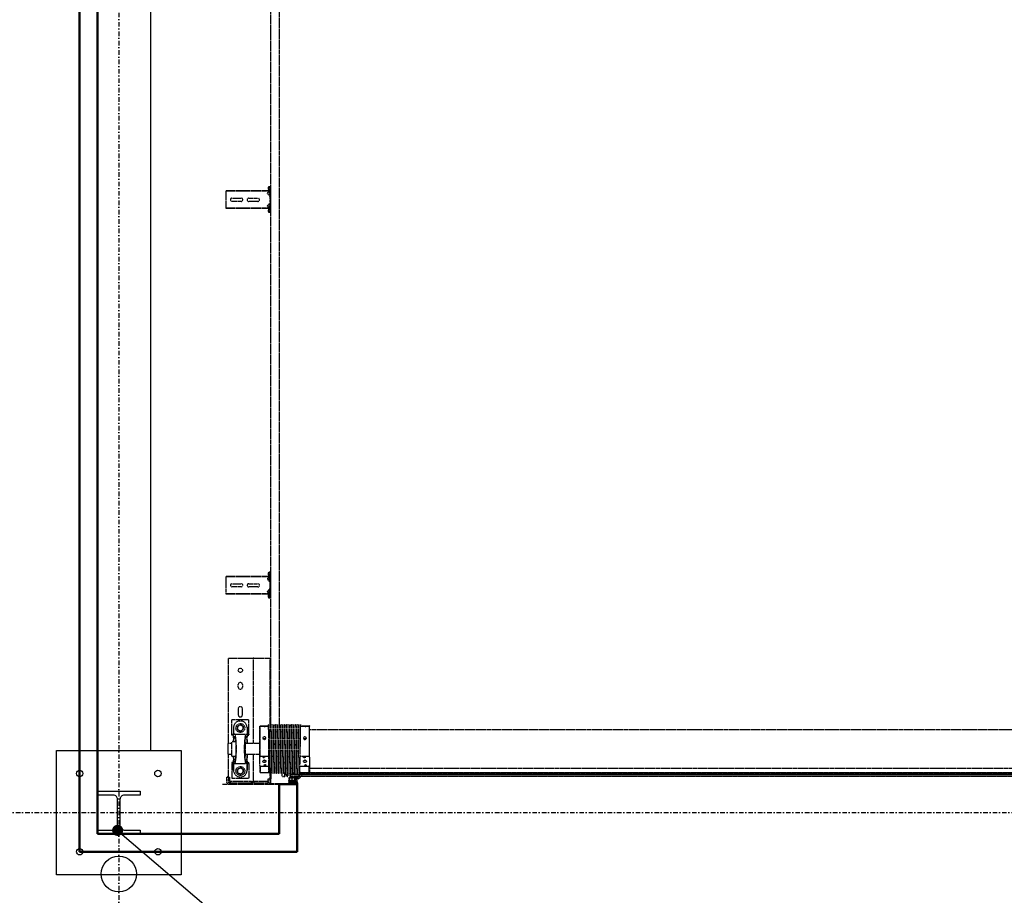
# Model space of a CAD drawing. Header units: centimetres. Extents: x 42630 to 130002, y 15 to 29179.
# Tile 6 of 138: x 49545 to 49822, y 4497 to 4744. Entities that reach past the tile are written whole.
import ezdxf

# ---------------------------------------------------------------- set-up
doc = ezdxf.new("R2010")
doc.units = ezdxf.units.CM
doc.header["$LTSCALE"] = 0.01
doc.linetypes.add('DASHDOT2', pattern=[12.7, 6.35, -3.175, 0, -3.175])
doc.linetypes.add('DASHED2', pattern=[9.525, 6.35, -3.175])
doc.layers.get('0').update_dxf_attribs({"color": 253})
for name, color, linetype in [('33 - linia 2', 253, 'Continuous'), ('333 - linia 3', 253, 'Continuous'), ('A-ELEWACJE', 253, 'Continuous'), ('A-Grid', 253, 'DASHDOT2'), ('CKDRZWI_', 253, 'Continuous'), ('OPIS_K_WYK', 253, 'Continuous')]:
    doc.layers.add(name, color=color, linetype=linetype)
doc.layers.add('CKSCIANY_PRZEKR', color=253, linetype='Continuous', lineweight=50)
doc.layers.add('REV', color=253, linetype='Continuous', lineweight=40, plot=False)
doc.styles.get("Standard").update_dxf_attribs({"font": 'ic-simplex.shx', "width": 0.8})
doc.dimstyles.new('CADKON cm', dxfattribs={"dimscale": 10, "dimtxt": 2.5, "dimasz": 2.5, "dimexe": 1.8, "dimexo": 5, "dimgap": 0.6, "dimtad": 1, "dimrnd": 0.1, "dimtxsty": 'Standard', "dimblk1": 'OBLIQUE', "dimblk2": 'OBLIQUE', "dimsah": 1, "dimcen": 2.5, "dimadec": 1, "dimazin": 2, "dimtfac": 1, "dimtix": 1, "dimtmove": 2, "dimatfit": 3, "dimldrblk": 'OPEN30', "dimfxl": 5, "dimfxlon": 1, "dimtfill": 1, "dimtolj": 1, "dimarcsym": 0})

# ---------------------------------------------------------------- blocks, each defined once
blk = doc.blocks.new('A$7E8814A102C37C')
at = {"layer": 'A-Grid', "ltscale": 20}
blk.add_line((-237.5, -1667), (3157.5, -1667), dxfattribs=at)
blk.add_lwpolyline([(0, -130), (0, -1964.5)], dxfattribs=at)
blk = doc.blocks.new('A$7E8814B27261F1')
at = {"color": 7, "linetype": 'DASHED2', "ltscale": 10}
for p, q in [((200, 4585), (200, 4567)), ((200, 4567), (200, 4457)), ((204, 4567), (204, 4457)), ((204, 4567), (205, 4566.5)), ((205, 4572), (215, 4572)), ((205, 4568), (215, 4568)), ((215, 4572), (220, 4572)), ((220, 4568), (215, 4568)), ((220, 4572), (220, 4568)), ((223, 4568), (220, 4571)), ((220, 4568), (220, 4564.6)), ((220, 4568), (223, 4568)), ((221.7, 4568), (284, 4568)), ((285.5, 4570), (284, 4568.5)), ((284, 4568.5), (314, 4568.5)), ((284, 4568.5), (284, 4558.5)), ((312.5, 4570), (285.5, 4570)), ((314, 4568.5), (312.5, 4570)), ((314, 4558.5), (314, 4568.5)), ((314, 4568), (554, 4568)), ((554, 4568), (554, 4563)), ((735.3, 4575), (734.2, 4575)), ((734.2, 4463.5), (734.2, 4575)), ((735.3, 4463.5), (735.3, 4575)), ((740.4, 4575), (735.3, 4575)), ((742.2, 4575), (740.4, 4575)), ((747.8, 4575), (742.2, 4575)), ((749.7, 4575), (747.8, 4575)), ((768.6, 4575), (749.7, 4575)), ((770.5, 4575), (768.6, 4575)), ((776.1, 4575), (770.5, 4575)), ((777.8, 4575), (776.1, 4575)), ((782.9, 4575), (777.8, 4575)), ((784.1, 4575), (782.9, 4575)), ((782.9, 4463.5), (782.9, 4575)), ((784.1, 4463.5), (784.1, 4575)), ((1819.4, 4575), (1818.3, 4575)), ((1818.3, 4463.5), (1818.3, 4575)), ((1819.4, 4463.5), (1819.4, 4575)), ((1824.5, 4575), (1819.4, 4575)), ((1826.2, 4575), (1824.5, 4575)), ((1831.8, 4575), (1826.2, 4575)), ((1833.7, 4575), (1831.8, 4575)), ((1852.7, 4575), (1833.7, 4575)), ((1854.6, 4575), (1852.7, 4575)), ((1860.2, 4575), (1854.6, 4575)), ((1861.9, 4575), (1860.2, 4575)), ((1867, 4575), (1861.9, 4575)), ((1868.2, 4575), (1867, 4575)), ((1867, 4463.5), (1867, 4575)), ((1868.2, 4463.5), (1868.2, 4575)), ((204, 4563), (207, 4563)), ((207, 4563), (204, 4563)), ((220, 4564.6), (205, 4564.6)), ((207, 4564.6), (207, 4563)), ((207, 4503), (207, 4563)), ((216.5, 4558.5), (216.5, 4510.5)), ((257.9, 4558.5), (216.5, 4558.5)), ((230.1, 4538.5), (232.4, 4542.5)), ((232.4, 4542.5), (237, 4542.5)), ((237, 4542.5), (241.6, 4542.5)), ((237.5, 4553.5), (257.9, 4553.5)), ((257.9, 4553.5), (238.5, 4553.5)), ((241.6, 4542.5), (243.9, 4538.5)), ((257.9, 4558.5), (257.9, 4553.5)), ((260.5, 4558.5), (257.9, 4558.5)), ((257.9, 4553.5), (257.9, 4550.4)), ((260.5, 4553.5), (257.9, 4553.5)), ((257.9, 4550.4), (257.9, 4518.6)), ((260.5, 4553.5), (260.5, 4558.5)), ((260.5, 4553.6), (268, 4553.6)), ((279, 4558.5), (319, 4558.5)), ((279, 4558.5), (279, 4546.8)), ((319, 4546.8), (319, 4558.5)), ((330, 4553.6), (337.5, 4553.6)), ((337.5, 4553.5), (337.5, 4558.5)), ((337.5, 4558.5), (340.1, 4558.5)), ((340.1, 4553.5), (337.5, 4553.5)), ((340.1, 4558.5), (381.5, 4558.5)), ((340.1, 4558.5), (340.1, 4553.5)), ((340.1, 4550.4), (340.1, 4553.5)), ((360.5, 4553.5), (340.1, 4553.5)), ((359.5, 4553.5), (340.1, 4553.5)), ((340.1, 4550.4), (340.1, 4518.6)), ((351.1, 4538.5), (353.4, 4542.5)), ((353.4, 4542.5), (358, 4542.5)), ((358, 4542.5), (362.6, 4542.5)), ((362.6, 4542.5), (364.9, 4538.5)), ((381.5, 4558.5), (381.5, 4510.5)), ((412, 4540.5), (395, 4540.5)), ((473, 4540.5), (480, 4540.5)), ((554, 4563), (554, 4503)), ((754.6, 4532), (754.6, 4558)), ((763.6, 4558), (763.6, 4532)), ((1838.7, 4532), (1838.7, 4558)), ((1847.7, 4558), (1847.7, 4532)), ((220.5, 4535.5), (220.5, 4533.5)), ((227.8, 4534.5), (230.1, 4538.5)), ((230.1, 4530.5), (227.8, 4534.5)), ((232.4, 4526.5), (230.1, 4530.5)), ((237, 4526.5), (232.4, 4526.5)), ((241.6, 4526.5), (237, 4526.5)), ((237.5, 4515.5), (257.9, 4515.5)), ((257.9, 4515.5), (238.5, 4515.5)), ((243.9, 4530.5), (241.6, 4526.5)), ((243.9, 4538.5), (246.2, 4534.5)), ((246.2, 4534.5), (243.9, 4530.5)), ((257.9, 4515.5), (257.9, 4518.6)), ((257.9, 4515.5), (257.9, 4510.5)), ((260.5, 4515.5), (257.9, 4515.5)), ((260.5, 4515.5), (260.5, 4510.5)), ((260.5, 4515.4), (268, 4515.4)), ((279, 4522.2), (279, 4520.4)), ((279, 4520.4), (319, 4520.4)), ((284, 4520.4), (284, 4480)), ((314, 4480), (314, 4520.4)), ((319, 4520.4), (319, 4522.2)), ((330, 4515.4), (337.5, 4515.4)), ((337.5, 4515.5), (337.5, 4510.5)), ((340.1, 4515.5), (337.5, 4515.5)), ((340.1, 4518.6), (340.1, 4515.5)), ((340.1, 4515.5), (340.1, 4510.5)), ((359.5, 4515.5), (340.1, 4515.5)), ((360.5, 4515.5), (340.1, 4515.5)), ((348.8, 4534.5), (351.1, 4538.5)), ((351.1, 4530.5), (348.8, 4534.5)), ((353.4, 4526.5), (351.1, 4530.5)), ((358, 4526.5), (353.4, 4526.5)), ((362.6, 4526.5), (358, 4526.5)), ((364.9, 4530.5), (362.6, 4526.5)), ((364.9, 4538.5), (367.2, 4534.5)), ((367.2, 4534.5), (364.9, 4530.5)), ((377.5, 4535.5), (377.5, 4533.5)), ((395, 4528.5), (412, 4528.5)), ((480, 4528.5), (473, 4528.5)), ((754.6, 4485), (754.6, 4511)), ((763.6, 4511), (763.6, 4485)), ((1838.7, 4485), (1838.7, 4511)), ((1847.7, 4511), (1847.7, 4485)), ((204, 4503), (207, 4503)), ((207, 4503), (204, 4503)), ((204, 4495), (207, 4498)), ((207, 4498), (204, 4495)), ((206, 4497), (207, 4497)), ((207, 4503), (207, 4498)), ((284, 4498), (207, 4498)), ((207, 4457), (207, 4497)), ((257.9, 4510.5), (216.5, 4510.5)), ((257.9, 4510.5), (260.5, 4510.5)), ((554, 4498), (314, 4498)), ((340.1, 4510.5), (337.5, 4510.5)), ((340.1, 4510.5), (381.5, 4510.5)), ((554, 4503), (554, 4498)), ((554, 4497), (554, 4498)), ((554, 4497), (554, 4457)), ((200, 4457), (200, 4449)), ((207, 4457), (204, 4457)), ((210, 4456), (205, 4456)), ((210, 4456), (215, 4456)), ((215, 4456), (215, 4452)), ((233.5, 4480), (232.7, 4479.2)), ((250, 4479.2), (232.7, 4479.2)), ((232.7, 4479.2), (232.7, 4469.8)), ((232.7, 4464.1), (232.7, 4455)), ((252.7, 4480), (233.5, 4480)), ((250, 4455), (250, 4479.2)), ((252.7, 4480), (276.2, 4480)), ((276.2, 4480), (362.3, 4480)), ((278.9, 4479.2), (278.9, 4455)), ((278.9, 4479.2), (362.1, 4479.2)), ((362.1, 4455), (362.1, 4479.2)), ((362.3, 4480), (363.6, 4480)), ((363.7, 4479.2), (363.7, 4455)), ((554, 4457), (554, 4452)), ((729.3, 4456.5), (727.1, 4456.5)), ((730, 4456.5), (729.3, 4456.5)), ((734.2, 4453.4), (734.2, 4463.5)), ((735.3, 4452.5), (735.3, 4463.5)), ((740.4, 4458.3), (735.3, 4452.5)), ((747.8, 4452.8), (742.2, 4458.4)), ((776.1, 4458.4), (770.5, 4452.8)), ((782.9, 4452.5), (777.8, 4458.3)), ((782.9, 4452.5), (782.9, 4463.5)), ((784.1, 4453.4), (784.1, 4463.5)), ((791.9, 4456.5), (789.7, 4456.5)), ((792.6, 4456.5), (791.9, 4456.5)), ((1813.4, 4456.5), (1811.2, 4456.5)), ((1814.1, 4456.5), (1813.4, 4456.5)), ((1818.3, 4453.4), (1818.3, 4463.5)), ((1819.4, 4452.5), (1819.4, 4463.5)), ((1824.5, 4458.3), (1819.4, 4452.5)), ((1831.8, 4452.8), (1826.2, 4458.4)), ((1860.2, 4458.4), (1854.6, 4452.8)), ((1867, 4452.5), (1861.9, 4458.3)), ((1867, 4452.5), (1867, 4463.5)), ((1868.2, 4453.4), (1868.2, 4463.5)), ((1876, 4456.5), (1873.8, 4456.5)), ((1876.7, 4456.5), (1876, 4456.5)), ((200, 4449), (200, 4400.3)), ((202, 4449), (202, 4400.3)), ((203, 4452), (203, 4452.4)), ((204, 4452), (203, 4452)), ((232.1, 4450), (203, 4450)), ((204, 4452), (204, 4452.1)), ((210, 4452), (205, 4452)), ((215, 4452), (210, 4452)), ((245, 4452), (215, 4452)), ((215.3, 4450), (215.3, 4448.5)), ((215.7, 4448.5), (215.3, 4448.5)), ((215.3, 4448.5), (215.8, 4448)), ((215.7, 4450), (215.7, 4448.5)), ((232.7, 4448.5), (215.7, 4448.5)), ((215.7, 4448.5), (216.2, 4448)), ((215.8, 4448), (216.2, 4448)), ((216.2, 4448), (232.2, 4448)), ((231, 4452.7), (231, 4452.3)), ((231, 4447.7), (231, 4447.3)), ((231, 4442.7), (231, 4442.3)), ((231, 4437.7), (231, 4437.3)), ((231, 4432.7), (231, 4432.3)), ((353.9, 4455), (232.5, 4455)), ((353.9, 4455), (367, 4455)), ((554, 4452), (365.8, 4452)), ((367, 4454.8), (367, 4455)), ((367, 4449.8), (367, 4450.2)), ((636.7, 4450), (367, 4450)), ((367, 4444.8), (367, 4445.2)), ((367, 4439.8), (367, 4440.2)), ((367, 4434.8), (367, 4435.2)), ((367, 4429.8), (367, 4430.2)), ((711.3, 4450), (636.7, 4450)), ((4186.6, 4450), (711.3, 4450)), ((724.2, 4453.9), (723.7, 4450.5)), ((725.7, 4450.3), (723.7, 4450.5)), ((726.1, 4453.6), (725.7, 4450.3)), ((726.4, 4450.3), (725.7, 4450.3)), ((726.9, 4453.6), (726.4, 4450.3)), ((729.3, 4454.5), (727.1, 4454.5)), ((730.4, 4452.6), (730.3, 4453.6)), ((732.4, 4452.9), (732.3, 4453.9)), ((733.1, 4452.9), (733, 4453.9)), ((749.7, 4452), (733.4, 4452)), ((785.7, 4450), (733.4, 4450)), ((735.3, 4452.5), (734.2, 4453.4)), ((745.9, 4454), (737.9, 4454)), ((737.9, 4454), (737.9, 4452)), ((746.3, 4454), (745.9, 4454)), ((745.9, 4452), (745.9, 4454)), ((746.3, 4452), (746.3, 4454)), ((752, 4452), (749.7, 4452)), ((766.3, 4452), (752, 4452)), ((768.6, 4452), (766.3, 4452)), ((785.7, 4452), (768.6, 4452)), ((781.4, 4454), (773.4, 4454)), ((773.4, 4454), (773.4, 4452)), ((781.6, 4454), (781.4, 4454)), ((781.4, 4452), (781.4, 4454)), ((781.8, 4452), (781.8, 4453.8)), ((784.1, 4453.4), (782.9, 4452.5)), ((786.4, 4450), (785.7, 4450)), ((786.8, 4453.9), (786.6, 4452.9)), ((788.7, 4453.6), (788.6, 4452.6)), ((789.5, 4453.6), (789.3, 4452.6)), ((791.9, 4454.5), (789.7, 4454.5)), ((793.3, 4450.3), (792.9, 4453.6)), ((793.3, 4450.3), (795.3, 4450.5)), ((794.1, 4450.3), (793.3, 4450.3)), ((794.1, 4450.3), (796, 4450.5)), ((795.3, 4450.5), (794.9, 4453.9)), ((796, 4450.5), (795.3, 4450.5)), ((796, 4450.5), (795.6, 4453.9)), ((1808.2, 4453.9), (1807.8, 4450.5)), ((1809.8, 4450.3), (1807.8, 4450.5)), ((1810.2, 4453.6), (1809.8, 4450.3)), ((1810.5, 4450.3), (1809.8, 4450.3)), ((1810.9, 4453.6), (1810.5, 4450.3)), ((1813.4, 4454.5), (1811.2, 4454.5)), ((1814.5, 4452.6), (1814.4, 4453.6)), ((1816.5, 4452.9), (1816.4, 4453.9)), ((1817.2, 4452.9), (1817.1, 4453.9)), ((1833.7, 4452), (1817.5, 4452)), ((1869.7, 4450), (1817.5, 4450)), ((1819.4, 4452.5), (1818.3, 4453.4)), ((1829.9, 4454), (1821.9, 4454)), ((1821.9, 4454), (1821.9, 4452)), ((1830.4, 4454), (1829.9, 4454)), ((1829.9, 4452), (1829.9, 4454)), ((1830.4, 4452), (1830.4, 4454)), ((1836.1, 4452), (1833.7, 4452)), ((1850.4, 4452), (1836.1, 4452)), ((1852.7, 4452), (1850.4, 4452)), ((1869.7, 4452), (1852.7, 4452)), ((1865.4, 4454), (1857.4, 4454)), ((1857.4, 4454), (1857.4, 4452)), ((1865.7, 4454), (1865.4, 4454)), ((1865.4, 4452), (1865.4, 4454)), ((1865.9, 4452), (1865.9, 4453.8)), ((1868.2, 4453.4), (1867, 4452.5)), ((1870.4, 4450), (1869.7, 4450)), ((1870.8, 4453.9), (1870.7, 4452.9)), ((1872.8, 4453.6), (1872.7, 4452.6)), ((1873.5, 4453.6), (1873.4, 4452.6)), ((1876, 4454.5), (1873.8, 4454.5)), ((1877.4, 4450.3), (1877, 4453.6)), ((1877.4, 4450.3), (1879.4, 4450.5)), ((1878.1, 4450.3), (1877.4, 4450.3)), ((1878.1, 4450.3), (1880.1, 4450.5)), ((1879.4, 4450.5), (1879, 4453.9)), ((1880.1, 4450.5), (1879.4, 4450.5)), ((1880.1, 4450.5), (1879.7, 4453.9)), ((221, 4412), (221, 4410.8)), ((221, 4402.2), (221, 4402)), ((226, 4408.9), (221.8, 4409.8)), ((221.8, 4403.2), (226, 4404.1)), ((221.8, 4403.2), (229.8, 4403.2)), ((230, 4401), (222, 4401)), ((222.4, 4410), (222.1, 4410)), ((222.2, 4417), (222.4, 4417)), ((222.4, 4417), (231.3, 4417)), ((229.3, 4410), (222.4, 4410)), ((232.1, 4408.9), (226, 4408.9)), ((232.1, 4404.1), (226, 4404.1)), ((232.3, 4409.1), (229.3, 4410)), ((229.8, 4403.2), (232.2, 4403.9)), ((230.2, 4411), (233.5, 4409.9)), ((231.1, 4402.3), (230.7, 4402.2)), ((231, 4427.7), (231, 4427.3)), ((231, 4422.7), (231, 4422.3)), ((231, 4417.7), (231, 4417.3)), ((231, 4412.7), (231, 4412.3)), ((231, 4407.7), (231, 4407.3)), ((231, 4402.7), (231, 4402.3)), ((353, 4424.5), (636.7, 4424.5)), ((367, 4424.8), (367, 4425.2)), ((367, 4419.8), (367, 4420.2)), ((367, 4414.8), (367, 4415.2)), ((367, 4409.8), (367, 4410.2)), ((367, 4404.8), (367, 4405.2)), ((636.7, 4424.5), (711.3, 4424.5)), ((711.3, 4424.5), (4186.6, 4424.5)), ((208.5, 4380.5), (202.8, 4377.5)), ((203, 4373.3), (216.2, 4376.1)), ((203.2, 4374.8), (217, 4377.8)), ((207.8, 4381.8), (203.4, 4379.5)), ((208.6, 4395.3), (206.6, 4395.3)), ((208.6, 4385.3), (208.6, 4395.3)), ((208.7, 4396.1), (208.7, 4383.3)), ((217, 4380.8), (209.7, 4380.8)), ((217.5, 4397.8), (210.2, 4397.8)), ((210.2, 4391.1), (210.2, 4395.3)), ((210.2, 4383.3), (210.2, 4387.6)), ((211.2, 4396.3), (217, 4396.3)), ((217, 4390.1), (211.2, 4390.1)), ((211.2, 4388.6), (217, 4388.6)), ((217, 4382.3), (211.2, 4382.3)), ((216.7, 4375.5), (215.3, 4371.9)), ((217, 4371.4), (217.9, 4373.2)), ((218, 4395.3), (218, 4391.1)), ((218, 4387.6), (218, 4383.3)), ((218, 4379), (218, 4379.8)), ((218.1, 4373.3), (222.2, 4371.5)), ((218.7, 4374.9), (219.2, 4376.1)), ((222.6, 4372.4), (218.7, 4374.6)), ((219.5, 4377.4), (219.5, 4395.8)), ((221.1, 4374.5), (221.1, 4392.7)), ((221.1, 4374.5), (221.1, 4392.7)), ((221.1, 4374.5), (221.1, 4392.7)), ((221.1, 4374.5), (221.1, 4374.5)), ((221.1, 4374.5), (221.1, 4374.5)), ((221.2, 4374.5), (221.1, 4374.5)), ((221.2, 4374.5), (221.2, 4392.7)), ((221.2, 4374.5), (221.2, 4392.7)), ((221.2, 4374.5), (221.2, 4374.5)), ((222.2, 4374.5), (221.2, 4374.5)), ((222.1, 4372.7), (222.1, 4374.5)), ((222.1, 4374.5), (222.1, 4372.7)), ((222.1, 4372.7), (222.1, 4374.5)), ((222.2, 4374.5), (222.2, 4392.7)), ((222.2, 4372.6), (222.2, 4374.5)), ((222.2, 4372.6), (222.2, 4374.5)), ((223, 4394.5), (226.2, 4394.5)), ((223, 4393.5), (226.2, 4393.5)), ((226.2, 4394.5), (227.2, 4394.5)), ((227.2, 4393.5), (226.2, 4393.5)), ((227.2, 4393.5), (227.2, 4394.5)), ((227.2, 4394.5), (227.6, 4394.5)), ((227.2, 4393.5), (227.2, 4393.5)), ((227.2, 4360.3), (227.2, 4393.5)), ((227.6, 4393.5), (227.2, 4393.5)), ((227.6, 4394.5), (230.3, 4394.5)), ((227.6, 4393.5), (228.5, 4393.5)), ((228.8, 4393.5), (228.5, 4393.5)), ((228.5, 4393.5), (228.5, 4359)), ((231.8, 4393.5), (228.8, 4393.5)), ((230.3, 4393.5), (230.3, 4394.5)), ((230.3, 4394.5), (231.9, 4394.5)), ((231, 4397.7), (231, 4397.3)), ((231, 4392.7), (231, 4392.3)), ((231, 4387.7), (231, 4387.3)), ((231, 4382.7), (231, 4382.3)), ((231, 4377.7), (231, 4377.3)), ((231, 4372.7), (231, 4372.3)), ((231.5, 4393.5), (232, 4393.5)), ((231.8, 4393.5), (231.8, 4393.3)), ((231.8, 4389.1), (231.8, 4383.3)), ((231.8, 4379.1), (231.8, 4378.3)), ((231.8, 4374.1), (231.8, 4373.3)), ((367, 4399.8), (367, 4400.2)), ((367, 4394.8), (367, 4395.2)), ((367, 4389.8), (367, 4390.2)), ((367, 4384.8), (367, 4385.2)), ((367, 4379.8), (367, 4380.2)), ((367, 4374.8), (367, 4375.2)), ((215.8, 4369.7), (230.9, 4355.2)), ((231.5, 4356), (217.2, 4370.3)), ((222.1, 4365.4), (222.1, 4371.5)), ((222.1, 4371.5), (222.1, 4365.4)), ((222.1, 4365.4), (222.1, 4371.5)), ((222.1, 386.3), (222.1, 4363.7)), ((222.1, 4363.7), (222.1, 386.3)), ((222.1, 386.3), (222.1, 4363.7)), ((222.2, 4365.3), (222.2, 4371.5)), ((222.2, 4365.3), (222.2, 4371.5)), ((222.2, 386.4), (222.2, 4363.6)), ((222.2, 386.4), (222.2, 4363.6)), ((224.1, 4370), (225.4, 4368.3)), ((225.9, 4368.7), (224.5, 4370.7)), ((227.2, 391.2), (227.2, 4358.8)), ((228.5, 4357.6), (228.5, 392.4)), ((231, 4367.7), (231, 4367.3)), ((231.8, 4369.1), (231.8, 4368.3)), ((231.8, 4366.8), (231.8, 374.1)), ((232.4, 4365.8), (232.4, 385)), ((232.7, 4365), (232.7, 4355.8)), ((232.7, 4350.1), (232.7, 4340.7)), ((250, 4340.7), (250, 4365)), ((278.9, 4365), (278.9, 4340.7)), ((354.8, 4365), (367, 4365)), ((362.1, 4340.7), (362.1, 4365)), ((363.7, 4365), (363.7, 4340.7)), ((367, 4369.8), (367, 4370.2)), ((367, 4365), (367, 4365.2)), ((232.7, 4340.7), (250, 4340.7)), ((232.7, 4340.7), (233.5, 4340)), ((252.7, 4340), (233.5, 4340)), ((245, 4340), (245, 410)), ((276.2, 4340), (252.7, 4340)), ((276.2, 4340), (362.3, 4340)), ((362.1, 4340.7), (278.9, 4340.7)), ((353, 410), (353, 4340)), ((363.6, 4340), (362.3, 4340))]:
    blk.add_line(p, q, dxfattribs=at)
at = {"color": 7, "linetype": 'Continuous', "ltscale": 10}
for p, q in [((200, 4400.3), (200, 4388.6)), ((200.5, 4389.3), (199.7, 4388.1)), ((199.7, 4387.5), (200.5, 4388.3)), ((199.7, 4388.1), (199.7, 4387.5)), ((200.5, 4385.3), (199.7, 4384.1)), ((199.7, 4383.5), (200.5, 4384.3)), ((199.7, 4384.1), (199.7, 4383.5)), ((200.5, 4381.3), (199.7, 4380.1)), ((199.7, 4379.5), (200.5, 4380.3)), ((199.7, 4380.1), (199.7, 4379.5)), ((200, 4387.8), (200, 4384.6)), ((200, 4383.8), (200, 4380.6)), ((200, 4379.8), (200, 4375)), ((200.2, 4392.2), (200.1, 4391.6)), ((200.1, 4391.6), (201, 4392.2)), ((201.2, 4393.2), (200.2, 4392.2)), ((201, 4392.2), (200.5, 4389.3)), ((200.5, 4388.3), (200.5, 4385.3)), ((200.5, 4384.3), (200.5, 4381.3)), ((200.5, 4380.3), (200.5, 4375.3)), ((200.9, 4398.2), (201.7, 4397.4)), ((201.5, 4394.7), (201.2, 4393.2)), ((202, 4396.7), (202, 4385.3)), ((202, 4380.3), (202, 4385.3)), ((202, 4376.1), (202, 4375.8)), ((202.3, 4399.6), (203.1, 4398.8)), ((204, 4396.7), (204, 4385.3)), ((206.6, 4385.3), (206.6, 4395.3))]:
    blk.add_line(p, q, dxfattribs=at)
at = {"color": 7, "linetype": 'DASHED2', "ltscale": 10}
for centre, radius in [((237, 4534.5), 12.5), ((358, 4534.5), 12.5), ((520, 4534.5), 6)]:
    blk.add_circle(centre, radius, dxfattribs=at)
for centre, radius, start, end in [((205, 4567), 5, 90, 180), ((205, 4567), 1, 90, 180), ((238.5, 4535.5), 18, 93.1972, 180), ((237, 4534.5), 8, 90, 150), ((237, 4534.5), 8, 30, 90), ((238.5, 4535.5), 18, 90, 93.1972), ((358, 4534.5), 8, 90, 150), ((358, 4534.5), 8, 30, 90), ((359.5, 4535.5), 18, 86.8028, 90), ((359.5, 4535.5), 18, 0, 86.8028), ((395, 4534.5), 6, 90, 270), ((412, 4534.5), 6, 270, 90), ((473, 4534.5), 6, 90, 270), ((480, 4534.5), 6, 270, 90), ((759.1, 4558), 4.5, 0, 180), ((1843.2, 4558), 4.5, 0, 180), ((238.5, 4533.5), 18, 180, 266.8028), ((237, 4534.5), 8, 150, 210), ((237, 4534.5), 8, 210, 270), ((237, 4534.5), 8, 270, 330), ((238.5, 4533.5), 18, 266.8028, 270), ((237, 4534.5), 8, 330, 30), ((358, 4534.5), 8, 150, 210), ((358, 4534.5), 8, 210, 270), ((358, 4534.5), 8, 270, 330), ((359.5, 4533.5), 18, 270, 273.1972), ((359.5, 4533.5), 18, 273.1972, 0), ((358, 4534.5), 8, 330, 30), ((759.1, 4532), 4.5, 180, 0), ((759.1, 4511), 4.5, 0, 180), ((1843.2, 4532), 4.5, 180, 0), ((1843.2, 4511), 4.5, 0, 180), ((759.1, 4485), 4.5, 180, 0), ((1843.2, 4485), 4.5, 180, 0), ((205, 4457), 5, 180, 270), ((205, 4457), 1, 180, 270), ((266.3, 4426.3), 55.3, 104.2053, 107.0848), ((262.6, 4426.3), 55.3, 72.9152, 75.7947), ((382.5, 4475.6), 20.7, 167.7246, 169.8445), ((343.4, 4475.6), 20.7, 10.1555, 12.2754), ((741.3, 4457.5), 1.2, 45, 139), ((776.9, 4457.5), 1.2, 41, 135), ((1825.4, 4457.5), 1.2, 45, 139), ((1861, 4457.5), 1.2, 41, 135), ((203, 4449), 3, 90, 180), ((203, 4449), 1, 90, 180), ((230, 4449.9), 2.39, 270.2737, 342.8551), ((230, 4444.9), 2.39, 270.2737, 342.8551), ((230, 4439.9), 2.39, 270.2737, 342.8551), ((230, 4434.9), 2.39, 270.2737, 342.8551), ((230, 4429.9), 2.39, 270.2737, 342.8551), ((1137, 50069.1), 45625.4, 268.86217, 269.03289), ((1007.4, 42977), 38532.5, 268.8455, 269.04765), ((1137, 50064.1), 45625.4, 268.86217, 269.03289), ((1007.4, 42972), 38532.5, 268.8455, 269.04765), ((1137, 50059.1), 45625.4, 268.86217, 269.03289), ((1007.4, 42967), 38532.5, 268.8455, 269.04765), ((1137, 50054.1), 45625.4, 268.86217, 269.03289), ((1007.4, 42962), 38532.5, 268.8455, 269.04765), ((1137, 50049.1), 45625.4, 268.86217, 269.03289), ((1007.4, 42957), 38532.5, 268.8455, 269.04765), ((391, 6390.4), 1935.7, 268.9006, 269.2866), ((-408.8, 42981.4), 38534.5, 271.15341, 271.15352), ((-408.8, 42976.4), 38534.5, 271.15341, 271.15352), ((-408.8, 42971.4), 38534.5, 271.15341, 271.15352), ((-408.8, 42966.4), 38534.5, 271.15341, 271.15352), ((-408.8, 42961.4), 38534.5, 271.15341, 271.15352), ((-408.8, 42956.4), 38534.5, 271.15341, 271.15352), ((749.7, 4454.7), 2.7, 225, 270), ((768.6, 4454.7), 2.7, 270, 315), ((1833.7, 4454.7), 2.7, 225, 270), ((1852.7, 4454.7), 2.7, 270, 315), ((222, 4410.8), 1, 180, 258.1351), ((222, 4402.2), 1, 101.8649, 180), ((222, 4402), 1, 180, 270), ((222.1, 4411), 1, 180.0163, 258.4234), ((222.1, 4411), 1.02, 258.5649, 270.1313), ((230, 4424.9), 2.39, 270.2737, 342.8551), ((230, 4419.9), 2.39, 270.2737, 342.8551), ((230, 4414.9), 2.39, 270.2737, 342.8551), ((230, 4409.9), 2.39, 270.2737, 342.8551), ((230, 4404.9), 2.39, 270.2737, 342.8551), ((1137, 50044.1), 45625.4, 268.86217, 269.03289), ((1007.4, 42952), 38532.5, 268.8455, 269.04765), ((1137, 50039.1), 45625.4, 268.86217, 269.03289), ((1007.4, 42947), 38532.5, 268.8455, 269.04765), ((1137, 50034.1), 45625.4, 268.86217, 269.03289), ((1007.4, 42942), 38532.5, 268.8455, 269.04765), ((1137, 50029.1), 45625.4, 268.86217, 269.03289), ((1007.4, 42937), 38532.5, 268.8455, 269.04765), ((1137, 50024.1), 45625.4, 268.86217, 269.03289), ((1007.4, 42932), 38532.5, 268.8455, 269.04765), ((1137, 50019.1), 45625.4, 268.86217, 269.03289), ((1007.4, 42927), 38532.5, 268.8455, 269.04765), ((-408.8, 42951.4), 38534.5, 271.15341, 271.15352), ((-408.8, 42946.4), 38534.5, 271.15341, 271.15352), ((-408.8, 42941.4), 38534.5, 271.15341, 271.15352), ((-408.8, 42936.4), 38534.5, 271.15341, 271.15352), ((-408.8, 42931.5), 38534.5, 271.15341, 271.15352), ((205.3, 4385.3), 3.3, 180, 0), ((207.6, 4396.1), 2.6, 51.3053, 156.0835), ((207.6, 4396.1), 1.1, 0, 156.0835), ((207, 4383.3), 1.66, 297.9392, 0), ((209.7, 4378.3), 2.52, 90, 117.9392), ((210.2, 4399.3), 1.5, 231.3053, 270), ((211.2, 4395.3), 1, 90, 180), ((211.2, 4391.1), 1, 180, 270), ((211.2, 4387.6), 1, 90, 180), ((211.2, 4383.3), 1, 180, 270), ((216.3, 4375.7), 0.441, 339.5499, 102.1704), ((217, 4395.3), 1, 0, 90), ((217, 4391.1), 1, 270, 0), ((217, 4387.6), 1, 0, 90), ((217, 4383.3), 1, 270, 0), ((217, 4379.8), 1, 0, 90), ((216.7, 4379), 1.27, 282.1797, 0), ((217.5, 4395.8), 2, 0, 90), ((218, 4373.1), 0.2, 66, 155), ((218.8, 4374.8), 0.2, 155, 240), ((216.5, 4377.4), 3, 335, 0), ((222.9, 4392.7), 1.8, 90, 180), ((222.9, 4392.7), 1.8, 90, 180), ((222.9, 4392.7), 1.8, 90, 180), ((223, 4392.7), 1.8, 90, 180), ((223, 4392.7), 1.8, 90, 180), ((223, 4392.7), 0.8, 90, 180), ((230, 4399.9), 2.39, 270.2737, 342.8551), ((230, 4394.9), 2.39, 270.2737, 342.8551), ((230, 4389.9), 2.39, 270.2737, 342.8551), ((230, 4384.9), 2.39, 270.2737, 342.8551), ((230, 4379.9), 2.39, 270.2737, 342.8551), ((230, 4374.9), 2.39, 270.2737, 342.8551), ((1137, 50014.1), 45625.4, 268.86217, 269.03289), ((1007.4, 42922), 38532.5, 268.8455, 269.04765), ((1137, 50009.1), 45625.4, 268.86217, 269.03289), ((1007.4, 42917), 38532.5, 268.8455, 269.04765), ((1137, 50004.1), 45625.4, 268.86217, 269.03289), ((1007.4, 42912), 38532.5, 268.8455, 269.04765), ((1137, 49999.1), 45625.4, 268.86217, 269.03289), ((1007.4, 42907), 38532.5, 268.8455, 269.04765), ((1137, 49994.1), 45625.4, 268.86217, 269.03289), ((1007.4, 42902), 38532.5, 268.8455, 269.04765), ((1137, 49989.1), 45625.4, 268.86217, 269.03289), ((-408.8, 42926.5), 38534.5, 271.15341, 271.15352), ((-408.8, 42921.5), 38534.5, 271.15341, 271.15352), ((-408.8, 42916.5), 38534.5, 271.15341, 271.15352), ((-408.8, 42911.5), 38534.5, 271.15341, 271.15352), ((-408.8, 42906.5), 38534.5, 271.15341, 271.15352), ((-408.8, 42901.5), 38534.5, 271.15341, 271.15352), ((217.2, 4371.2), 2, 159.5499, 226.1452), ((217.9, 4371), 1, 155, 225), ((220.1, 4366.9), 5, 38.3186, 66), ((219.6, 4367.2), 6, 35, 60), ((225.6, 4368.5), 0.301, 218.3186, 31.6814), ((230, 4369.9), 2.39, 270.2737, 342.8551), ((231.1, 4355.7), 0.5, 240.5251, 45), ((1007.4, 42897), 38532.5, 268.8455, 269.04765), ((1137, 49984.1), 45625.4, 268.86217, 269.03289), ((1010.7, 42859.1), 38499.7, 268.83952, 269.02372), ((-408.8, 42896.5), 38534.5, 271.15341, 271.15352), ((266.3, 4393.7), 55.3, 252.9152, 255.7947), ((262.6, 4393.7), 55.3, 284.2053, 287.0848), ((382.5, 4344.4), 20.7, 190.1555, 192.2754), ((343.4, 4344.4), 20.7, 347.7246, 349.8445)]:
    blk.add_arc(centre, radius, start, end, dxfattribs=at)
at = {"color": 7, "linetype": 'Continuous', "ltscale": 10}
for centre, radius, start, end in [((203, 4400.3), 3, 180, 225), ((203, 4400.3), 1, 180, 225), ((202.6, 4375.3), 2.08, 180, 282.1704), ((202.2, 4394.6), 0.749, 104.88, 170), ((201, 4396.7), 1, 0, 45), ((202.9, 4380.3), 0.921, 180, 297.9392), ((203.5, 4376.1), 1.53, 117.9392, 180), ((203, 4375.8), 1.01, 180, 282.1797), ((201, 4396.7), 3, 0, 45), ((205.3, 4385.3), 1.3, 180, 0), ((205.9, 4396.8), 0.75, 156.0835, 336.0835)]:
    blk.add_arc(centre, radius, start, end, dxfattribs=at)
at = {"color": 7, "linetype": 'DASHED2', "ltscale": 10}
for centre, major_axis, ratio, start_param, end_param in [((299, 4550.4), (-41.1, 0), 0.118535, 0, 3.141593), ((299, 4550.4), (-36.1, 0), 0.118535, 5.29957, 6.283185), ((299, 4550.4), (-36.1, 0), 0.118535, 0, 4.125208), ((299, 4550.4), (-41.1, 0), 0.118535, 5.220603, 5.56644), ((299, 4550.4), (-41.1, 0), 0.118535, 3.858338, 4.204175), ((299, 4518.6), (-41.1, 0), 0.118535, 3.141593, 6.283185), ((299, 4518.6), (-36.1, 0), 0.118535, 1.999302, 6.283185), ((299, 4518.6), (-36.1, 0), 0.118535, 0, 1.14229), ((299, 4518.6), (-41.1, 0), 0.118535, 0.716745, 1.197203), ((299, 4518.6), (-41.1, 0), 0.118535, 1.94439, 2.424847), ((727.1, 4453.5), (0, 3), 0.999962, 0, 1.448623), ((729.3, 4453.5), (0, -3), 0.999962, 1.692969, 3.141593), ((730, 4453.5), (0, -3), 0.999962, 1.692969, 3.141593), ((789.7, 4453.5), (0, 3), 0.999962, 0, 1.448623), ((791.9, 4453.5), (0, -3), 0.999962, 1.692969, 3.141593), ((792.6, 4453.5), (0, -3), 0.999962, 1.692969, 3.141593), ((1811.2, 4453.5), (0, 3), 0.999962, 0, 1.448623), ((1813.4, 4453.5), (0, -3), 0.999962, 1.692969, 3.141593), ((1814.1, 4453.5), (0, -3), 0.999962, 1.692969, 3.141593), ((1873.8, 4453.5), (0, 3), 0.999962, 0, 1.448623), ((1876, 4453.5), (0, -3), 0.999962, 1.692969, 3.141593), ((1876.7, 4453.5), (0, -3), 0.999962, 1.692969, 3.141593), ((727.1, 4453.5), (0, 1), 0.999962, 0, 1.448623), ((727.9, 4453.5), (0, 1), 0.999962, 0, 1.448623), ((729.3, 4453.5), (0, -1), 0.999962, 1.692969, 3.141593), ((733.4, 4453), (0, -3), 0.999962, 4.834562, 6.283185), ((733.4, 4453), (0, -1), 0.999962, 4.834562, 6.283185), ((734.1, 4453), (0, -1), 0.999962, 4.834562, 6.283185), ((785.7, 4453), (0, 1), 0.999962, 3.141593, 4.590216), ((785.7, 4453), (0, 3), 0.999962, 3.141593, 4.590216), ((786.4, 4453), (0, 3), 0.999962, 3.141593, 4.590216), ((789.7, 4453.5), (0, 1), 0.999962, 0, 1.448623), ((790.5, 4453.5), (0, 1), 0.999962, 0, 1.448623), ((791.9, 4453.5), (0, -1), 0.999962, 1.692969, 3.141593), ((1811.2, 4453.5), (0, 1), 0.999962, 0, 1.448623), ((1811.9, 4453.5), (0, 1), 0.999962, 0, 1.448623), ((1813.4, 4453.5), (0, -1), 0.999962, 1.692969, 3.141593), ((1817.5, 4453), (0, -3), 0.999962, 4.834562, 6.283185), ((1817.5, 4453), (0, -1), 0.999962, 4.834562, 6.283185), ((1818.2, 4453), (0, -1), 0.999962, 4.834562, 6.283185), ((1869.7, 4453), (0, 1), 0.999962, 3.141593, 4.590216), ((1869.7, 4453), (0, 3), 0.999962, 3.141593, 4.590216), ((1870.4, 4453), (0, 3), 0.999962, 3.141593, 4.590216), ((1873.8, 4453.5), (0, 1), 0.999962, 0, 1.448623), ((1874.5, 4453.5), (0, 1), 0.999962, 0, 1.448623), ((1876, 4453.5), (0, -1), 0.999962, 1.692969, 3.141593), ((221, 4433), (0, 21), 0.011029, 3.141593, 3.592619), ((221.2, 4397), (0, 19), 0.011029, 0, 0.451027), ((225.5, 4406.5), (0, -2.5), 0.999939, 0.207082, 2.934511), ((230, 4402.2), (-0.309, 0.951), 0.758341, 4.470902, 6.084162), ((230.1, 4365), (0, -2.5), 0.998907, 1.564072, 2.731226)]:
    blk.add_ellipse(centre, major_axis=major_axis, ratio=ratio, start_param=start_param, end_param=end_param, dxfattribs=at)
for centre, major_axis, ratio in [((253.5, 4465.5), (0, 2.1), 0.841709), ((264.4, 4467), (0, 4.25), 0.841709), ((275.4, 4468.5), (0, 2.1), 0.841709), ((362.3, 4465.5), (0, -2.1), 0.04674), ((362.9, 4467), (0, 4.25), 0.04674), ((363.5, 4468.5), (0, -2.1), 0.04674), ((253.5, 4351.5), (0, -2.1), 0.841709), ((264.4, 4353), (0, 4.25), 0.841709), ((275.4, 4354.5), (0, -2.1), 0.841709), ((362.3, 4351.5), (0, -2.1), 0.04674), ((362.9, 4353), (0, 4.25), 0.04674), ((363.5, 4354.5), (0, -2.1), 0.04674)]:
    blk.add_ellipse(centre, major_axis=major_axis, ratio=ratio, dxfattribs=at)
for points in [[(264.4, 4553.5), (263.1, 4554.1), (261.8, 4554.7), (260.5, 4555.3)], [(337.5, 4555.3), (336, 4554.6), (334.5, 4553.9), (333, 4553.3)], [(264.4, 4515.5), (263.1, 4514.9), (261.8, 4514.3), (260.5, 4513.7)], [(337.5, 4513.7), (336.1, 4514.3), (334.8, 4514.9), (333.4, 4515.6)], [(232.7, 4469.9), (232.7, 4469.1), (232.8, 4468.1), (232.8, 4467)], [(232.8, 4467), (232.8, 4465.9), (232.7, 4464.9), (232.7, 4464.1)], [(326.6, 4464.1), (327.2, 4464.9), (327.6, 4465.9), (327.6, 4467)], [(327.6, 4467), (327.6, 4468.1), (327.3, 4469.1), (326.7, 4469.9)], [(367, 4450.2), (367, 4450.2), (367, 4450.2), (366.9, 4450.2)], [(367, 4445.2), (367, 4445.2), (367, 4445.2), (366.9, 4445.2)], [(367, 4440.2), (367, 4440.2), (367, 4440.2), (366.9, 4440.2)], [(367, 4435.2), (367, 4435.2), (367, 4435.2), (366.9, 4435.2)], [(367, 4430.2), (367, 4430.2), (367, 4430.2), (366.9, 4430.2)], [(367, 4425.2), (367, 4425.2), (367, 4425.2), (366.9, 4425.2)], [(367, 4420.2), (367, 4420.2), (367, 4420.2), (366.9, 4420.2)], [(367, 4415.2), (367, 4415.2), (367, 4415.2), (366.9, 4415.2)], [(367, 4410.2), (367, 4410.2), (367, 4410.2), (366.9, 4410.2)], [(367, 4405.2), (367, 4405.2), (367, 4405.2), (366.9, 4405.2)], [(367, 4400.2), (367, 4400.2), (367, 4400.2), (366.9, 4400.2)], [(367, 4395.2), (367, 4395.2), (367, 4395.2), (366.9, 4395.2)], [(367, 4390.2), (367, 4390.2), (367, 4390.2), (366.9, 4390.2)], [(367, 4385.2), (367, 4385.2), (367, 4385.2), (366.9, 4385.2)], [(367, 4380.2), (367, 4380.2), (367, 4380.2), (366.9, 4380.2)], [(367, 4375.2), (367, 4375.2), (367, 4375.2), (366.9, 4375.2)], [(232.7, 4355.9), (232.7, 4355.1), (232.8, 4354.1), (232.8, 4353)], [(232.8, 4353), (232.8, 4351.9), (232.7, 4350.9), (232.7, 4350.1)], [(326.6, 4350.1), (327.2, 4350.9), (327.6, 4351.9), (327.6, 4353)], [(327.6, 4353), (327.6, 4354.1), (327.3, 4355.1), (326.7, 4355.9)], [(367, 4370.2), (367, 4370.2), (367, 4370.2), (366.9, 4370.2)], [(367, 4365.2), (367, 4365.2), (367, 4365.2), (366.9, 4365.2)]]:
    blk.add_open_spline(points, degree=3, dxfattribs=at)
for points, knots in [([(267.1, 4469.8), (266.5, 4469), (266.2, 4468), (266.2, 4466), (266.5, 4465), (267.1, 4464.2)], [0.384709, 0.384709, 0.384709, 0.384709, 0.5, 0.5, 0.6138838, 0.6138838, 0.6138838, 0.6138838]), ([(333.1, 4467), (333.1, 4465.9), (332.7, 4464.8), (331.4, 4463.2), (330.4, 4462.8), (328.4, 4462.7), (327.4, 4463.2), (326, 4464.8), (325.6, 4465.9), (325.6, 4468.1), (326, 4469.2), (327.4, 4470.8), (328.4, 4471.2), (330.4, 4471.3), (331.4, 4470.8), (332.7, 4469.2), (333.1, 4468.1), (333.1, 4467)], [0, 0, 0, 0, 0.125, 0.125, 0.25, 0.25, 0.375, 0.375, 0.5, 0.5, 0.625, 0.625, 0.75, 0.75, 0.875, 0.875, 1, 1, 1, 1]), ([(367.9, 4450), (367.9, 4450), (367.9, 4450), (367.9, 4450), (367.8, 4450), (367.7, 4450), (367.4, 4450.1), (366.8, 4450.2), (366.2, 4450.7), (365.8, 4451.3), (365.7, 4451.6), (365.7, 4451.7)], [0.1861249, 0.1861249, 0.1861249, 0.1861249, 0.2261769, 0.4214762, 0.4724045, 0.5083702, 0.5480959, 0.6471273, 0.8033109, 0.9563027, 1, 1, 1, 1]), ([(367.9, 4445), (367.9, 4445), (367.9, 4445), (367.9, 4445), (367.8, 4445), (367.7, 4445), (367.4, 4445.1), (366.8, 4445.2), (366.2, 4445.7), (365.8, 4446.3), (365.7, 4446.6), (365.7, 4446.7)], [0.1861249, 0.1861249, 0.1861249, 0.1861249, 0.2261769, 0.4214762, 0.4724045, 0.5083702, 0.5480959, 0.6471273, 0.8033109, 0.9563027, 1, 1, 1, 1]), ([(367.9, 4440), (367.9, 4440), (367.9, 4440), (367.9, 4440), (367.8, 4440), (367.7, 4440), (367.4, 4440.1), (366.8, 4440.2), (366.2, 4440.7), (365.8, 4441.3), (365.7, 4441.6), (365.7, 4441.7)], [0.1861249, 0.1861249, 0.1861249, 0.1861249, 0.2261769, 0.4214762, 0.4724045, 0.5083702, 0.5480959, 0.6471273, 0.8033109, 0.9563027, 1, 1, 1, 1]), ([(367.9, 4435), (367.9, 4435), (367.9, 4435), (367.9, 4435), (367.8, 4435), (367.7, 4435), (367.4, 4435.1), (366.8, 4435.2), (366.2, 4435.7), (365.8, 4436.3), (365.7, 4436.6), (365.7, 4436.7)], [0.1861249, 0.1861249, 0.1861249, 0.1861249, 0.2261769, 0.4214762, 0.4724045, 0.5083702, 0.5480959, 0.6471273, 0.8033109, 0.9563027, 1, 1, 1, 1]), ([(367.9, 4430), (367.9, 4430), (367.9, 4430), (367.9, 4430), (367.8, 4430), (367.7, 4430), (367.4, 4430.1), (366.8, 4430.2), (366.2, 4430.7), (365.8, 4431.3), (365.7, 4431.6), (365.7, 4431.7)], [0.1861249, 0.1861249, 0.1861249, 0.1861249, 0.2261769, 0.4214762, 0.4724045, 0.5083702, 0.5480959, 0.6471273, 0.8033109, 0.9563027, 1, 1, 1, 1]), ([(229.3, 4410), (229.4, 4410), (229.5, 4410), (229.7, 4410.1), (229.8, 4410.2), (230, 4410.4), (230, 4410.5), (230.1, 4410.7), (230.2, 4410.9), (230.2, 4411)], [0, 0, 0, 0, 0.25, 0.25, 0.5, 0.5, 0.75, 0.75, 1, 1, 1, 1]), ([(367.9, 4425), (367.9, 4425), (367.9, 4425), (367.9, 4425), (367.8, 4425), (367.7, 4425), (367.4, 4425.1), (366.8, 4425.2), (366.2, 4425.7), (365.8, 4426.3), (365.7, 4426.6), (365.7, 4426.7)], [0.1861249, 0.1861249, 0.1861249, 0.1861249, 0.2261769, 0.4214762, 0.4724045, 0.5083702, 0.5480959, 0.6471273, 0.8033109, 0.9563027, 1, 1, 1, 1]), ([(367.9, 4420), (367.9, 4420), (367.9, 4420), (367.9, 4420), (367.8, 4420), (367.7, 4420), (367.4, 4420.1), (366.8, 4420.2), (366.2, 4420.7), (365.8, 4421.3), (365.7, 4421.6), (365.7, 4421.7)], [0.1861249, 0.1861249, 0.1861249, 0.1861249, 0.2261769, 0.4214762, 0.4724045, 0.5083702, 0.5480959, 0.6471273, 0.8033109, 0.9563027, 1, 1, 1, 1]), ([(367.9, 4415), (367.9, 4415), (367.9, 4415), (367.9, 4415), (367.8, 4415), (367.7, 4415), (367.4, 4415.1), (366.8, 4415.2), (366.2, 4415.7), (365.8, 4416.3), (365.7, 4416.6), (365.7, 4416.7)], [0.1861249, 0.1861249, 0.1861249, 0.1861249, 0.2261769, 0.4214762, 0.4724045, 0.5083702, 0.5480959, 0.6471273, 0.8033109, 0.9563027, 1, 1, 1, 1]), ([(367.9, 4410), (367.9, 4410), (367.9, 4410), (367.9, 4410), (367.8, 4410), (367.7, 4410), (367.4, 4410.1), (366.8, 4410.2), (366.2, 4410.7), (365.8, 4411.3), (365.7, 4411.6), (365.7, 4411.7)], [0.1861249, 0.1861249, 0.1861249, 0.1861249, 0.2261769, 0.4214762, 0.4724045, 0.5083702, 0.5480959, 0.6471273, 0.8033109, 0.9563027, 1, 1, 1, 1]), ([(367.9, 4405), (367.9, 4405), (367.9, 4405), (367.9, 4405), (367.8, 4405), (367.7, 4405), (367.4, 4405.1), (366.8, 4405.2), (366.2, 4405.7), (365.8, 4406.3), (365.7, 4406.6), (365.7, 4406.7)], [0.1861249, 0.1861249, 0.1861249, 0.1861249, 0.2261769, 0.4214762, 0.4724045, 0.5083702, 0.5480959, 0.6471273, 0.8033109, 0.9563027, 1, 1, 1, 1]), ([(367.9, 4400), (367.9, 4400), (367.9, 4400), (367.9, 4400), (367.8, 4400), (367.7, 4400), (367.4, 4400.1), (366.8, 4400.2), (366.2, 4400.7), (365.8, 4401.3), (365.7, 4401.6), (365.7, 4401.7)], [0.1861249, 0.1861249, 0.1861249, 0.1861249, 0.2261769, 0.4214762, 0.4724045, 0.5083702, 0.5480959, 0.6471273, 0.8033109, 0.9563027, 1, 1, 1, 1]), ([(367.9, 4395), (367.9, 4395), (367.9, 4395), (367.9, 4395), (367.8, 4395), (367.7, 4395), (367.4, 4395.1), (366.8, 4395.2), (366.2, 4395.7), (365.8, 4396.3), (365.7, 4396.6), (365.7, 4396.7)], [0.1861249, 0.1861249, 0.1861249, 0.1861249, 0.2261769, 0.4214762, 0.4724045, 0.5083702, 0.5480959, 0.6471273, 0.8033109, 0.9563027, 1, 1, 1, 1]), ([(367.9, 4390), (367.9, 4390), (367.9, 4390), (367.9, 4390), (367.8, 4390), (367.7, 4390), (367.4, 4390.1), (366.8, 4390.3), (366.2, 4390.7), (365.8, 4391.3), (365.7, 4391.6), (365.7, 4391.7)], [0.1861249, 0.1861249, 0.1861249, 0.1861249, 0.2261769, 0.4214762, 0.4724045, 0.5083702, 0.5480959, 0.6471273, 0.8033109, 0.9563027, 1, 1, 1, 1]), ([(367.9, 4385), (367.9, 4385), (367.9, 4385), (367.9, 4385), (367.8, 4385), (367.7, 4385), (367.4, 4385.1), (366.8, 4385.3), (366.2, 4385.7), (365.8, 4386.3), (365.7, 4386.6), (365.7, 4386.7)], [0.1861249, 0.1861249, 0.1861249, 0.1861249, 0.2261769, 0.4214762, 0.4724045, 0.5083702, 0.5480959, 0.6471273, 0.8033109, 0.9563027, 1, 1, 1, 1]), ([(367.9, 4380), (367.9, 4380), (367.9, 4380), (367.9, 4380), (367.8, 4380), (367.7, 4380), (367.4, 4380.1), (366.8, 4380.3), (366.2, 4380.7), (365.8, 4381.3), (365.7, 4381.6), (365.7, 4381.7)], [0.1861249, 0.1861249, 0.1861249, 0.1861249, 0.2261769, 0.4214762, 0.4724045, 0.5083702, 0.5480959, 0.6471273, 0.8033109, 0.9563027, 1, 1, 1, 1]), ([(367.9, 4375), (367.9, 4375), (367.9, 4375), (367.9, 4375), (367.8, 4375), (367.7, 4375), (367.4, 4375.1), (366.8, 4375.3), (366.2, 4375.7), (365.8, 4376.3), (365.7, 4376.6), (365.7, 4376.7)], [0.1861249, 0.1861249, 0.1861249, 0.1861249, 0.2261769, 0.4214762, 0.4724045, 0.5083702, 0.5480959, 0.6471273, 0.8033109, 0.9563027, 1, 1, 1, 1]), ([(267.1, 4355.8), (266.5, 4355), (266.2, 4354), (266.2, 4352), (266.5, 4351), (267.1, 4350.2)], [0.384709, 0.384709, 0.384709, 0.384709, 0.5, 0.5, 0.6138838, 0.6138838, 0.6138838, 0.6138838]), ([(333.1, 4353), (333.1, 4351.9), (332.7, 4350.8), (331.4, 4349.2), (330.4, 4348.8), (328.4, 4348.7), (327.4, 4349.2), (326, 4350.8), (325.6, 4351.9), (325.6, 4354.1), (326, 4355.2), (327.4, 4356.8), (328.4, 4357.2), (330.4, 4357.3), (331.4, 4356.8), (332.7, 4355.2), (333.1, 4354.1), (333.1, 4353)], [0, 0, 0, 0, 0.125, 0.125, 0.25, 0.25, 0.375, 0.375, 0.5, 0.5, 0.625, 0.625, 0.75, 0.75, 0.875, 0.875, 1, 1, 1, 1]), ([(367.9, 4370), (367.9, 4370), (367.9, 4370), (367.9, 4370), (367.8, 4370), (367.7, 4370), (367.4, 4370.1), (366.8, 4370.3), (366.2, 4370.7), (365.8, 4371.3), (365.7, 4371.6), (365.7, 4371.7)], [0.1861249, 0.1861249, 0.1861249, 0.1861249, 0.2261769, 0.4214762, 0.4724045, 0.5083702, 0.5480959, 0.6471273, 0.8033109, 0.9563027, 1, 1, 1, 1]), ([(367.9, 4365), (367.9, 4365), (367.9, 4365), (367.9, 4365), (367.8, 4365), (367.7, 4365), (367.4, 4365.1), (366.8, 4365.3), (366.2, 4365.7), (365.8, 4366.3), (365.7, 4366.6), (365.7, 4366.7)], [0, 0, 0, 0, 0.226177, 0.421476, 0.472405, 0.50837, 0.548096, 0.647127, 0.803311, 0.956303, 1, 1, 1, 1])]:
    blk.add_open_spline(points, degree=3, knots=knots, dxfattribs=at)
blk = doc.blocks.new('A$7E8A9A372D53')
at = {"layer": '33 - linia 2'}
blk.add_lwpolyline([(50, -12550), (170, -12550), (170, -12561), (125.25, -12561, 0.4142136), (113.25, -12573), (113.25, -12647, 0.4142136), (125.25, -12659), (170, -12659), (170, -12670), (50, -12670), (50, -12659), (94.75, -12659, 0.4142136), (106.75, -12647), (106.75, -12573, 0.4142136), (94.75, -12561), (50, -12561)], format="xyb", close=True, dxfattribs=at)
blk.add_lwpolyline([(50, -12550), (170, -12550), (170, -12561), (125.25, -12561, 0.4142136), (113.25, -12573), (113.25, -12647, 0.4142136), (125.25, -12659), (170, -12659), (170, -12670), (50, -12670), (50, -12659), (94.75, -12659, 0.4142136), (106.75, -12647), (106.75, -12573, 0.4142136), (94.75, -12561), (50, -12561)], format="xyb", close=True, dxfattribs=at)
blk = doc.blocks.new('_OBLIQUE')
at = {"color": 0, "linetype": 'ByBlock'}
blk.add_line((-0.5, -0.5), (0.5, 0.5), dxfattribs=at)
blk = doc.blocks.new('A$7E8A16153526364')
at = {"layer": '33 - linia 2'}
blk.add_lwpolyline([(-30285, -12435), (-29935, -12435), (-29935, -12785), (-30285, -12785)], close=True, dxfattribs=at)
for centre in [(-30220, -12500), (-30000, -12500), (-30220, -12720), (-30000, -12720)]:
    blk.add_circle(centre, 9, dxfattribs=at)
at = {"layer": '333 - linia 3'}
blk.add_lwpolyline([(-30170, -12435), (-30020, -12435), (-30020, -8635), (-30170, -8635)], close=True, dxfattribs=at)

msp = doc.modelspace()

# ---------------------------------------------------------------- linework, layer by layer
msp.add_circle((49572.82, 4503.354), 5)
at = {"layer": 'CKSCIANY_PRZEKR'}
for p, q in [((49561.82, 4509.604), (49561.82, 5781.604)), ((49566.82, 4514.604), (49566.82, 5776.604)), ((49617.929, 4514.604), (49566.82, 4514.604)), ((49622.929, 4509.604), (49561.82, 4509.604))]:
    msp.add_line(p, q, dxfattribs=at)
msp.add_lwpolyline([(49622.929, 4509.604), (49622.929, 4528.604), (49617.929, 4528.604), (49617.929, 4514.604)], dxfattribs=at)

# ---------------------------------------------------------------- block references
at = {"layer": 'A-ELEWACJE', "xscale": 0.1, "yscale": 0.1, "zscale": 0.1}
msp.add_blockref('A$7E8A16153526364', (52583.82, 5781.604), dxfattribs=at)
at = {"layer": 'A-Grid', "lineweight": -3}
msp.add_blockref('A$7E8814A102C37C', (49572.82, 6187.604), dxfattribs=at)
at = {"layer": 'CKDRZWI_', "xscale": 0.1, "yscale": 0.1, "zscale": 0.1, "rotation": 89.99999999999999}
msp.add_blockref('A$7E8814B27261F1', (50060.429, 4508.604), dxfattribs=at)
at = {"layer": 'REV', "xscale": 0.1, "yscale": 0.1, "zscale": 0.1}
msp.add_blockref('A$7E8A9A372D53', (49561.82, 5781.604), dxfattribs=at)

# ---------------------------------------------------------------- leaders
at = {"layer": 'OPIS_K_WYK', "ltscale": 0.5}
msp.add_leader([(49572.495, 4515.604), (49633.359, 4463.54)], dimstyle='CADKON cm', override={"dimscale": 5, "dimldrblk": 'DotSmall'}, dxfattribs=at)

doc.saveas('drawing.dxf')
